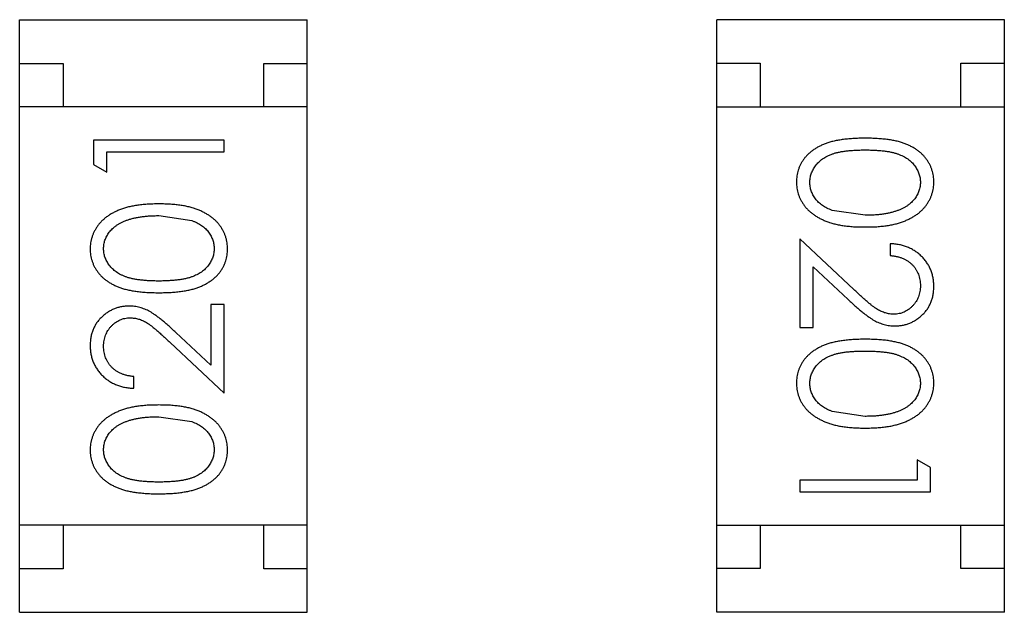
# Model space of a CAD drawing. Header units: inches. Extents: x -50 to 60, y -7 to 68.
# Tile 32 of 108: x -33.713 to -32.584, y 40.558 to 41.239. Entities that reach past the tile are written whole.
import ezdxf

# ---------------------------------------------------------------- set-up
doc = ezdxf.new("R2010")
doc.units = ezdxf.units.IN
doc.header["$LTSCALE"] = 1.21
doc.header["$MEASUREMENT"] = 0
doc.layers.get('0').update_dxf_attribs({"linetype": 'CONTINUOUS'})

msp = doc.modelspace()

# ---------------------------------------------------------------- linework, layer by layer
at = {"color": 7, "linetype": 'Continuous'}
for p, q in [((-33.7134, 40.5585), (-33.7134, 41.2385)), ((-33.7134, 41.2385), (-33.3834, 41.2385)), ((-33.3834, 40.5585), (-33.3834, 41.2385)), ((-32.9135, 40.5586), (-32.9135, 41.2386)), ((-32.5835, 41.2386), (-32.9135, 41.2386)), ((-32.5835, 40.5586), (-32.5835, 41.2386)), ((-33.7134, 41.1885), (-33.6634, 41.1885)), ((-33.6634, 41.1885), (-33.6634, 41.1385)), ((-33.4334, 41.1385), (-33.4334, 41.1885)), ((-33.4334, 41.1885), (-33.3834, 41.1885)), ((-32.9135, 41.1886), (-32.8635, 41.1886)), ((-32.8635, 41.1886), (-32.8635, 41.1386)), ((-32.6335, 41.1386), (-32.6335, 41.1886)), ((-32.6335, 41.1886), (-32.5835, 41.1886)), ((-33.3834, 41.1385), (-33.7134, 41.1385)), ((-32.9135, 41.1386), (-32.5835, 41.1386)), ((-33.6287, 41.1003), (-33.6287, 41.0725)), ((-33.4787, 41.1003), (-33.6287, 41.1003)), ((-33.4787, 41.0868), (-33.4787, 41.1003)), ((-33.6133, 41.0637), (-33.6133, 41.0868)), ((-33.6133, 41.0868), (-33.4787, 41.0868)), ((-33.6287, 41.0725), (-33.6133, 41.0637)), ((-33.5537, 41.0137), (-33.5159, 41.0081)), ((-32.7433, 41.0141), (-32.781, 41.0198)), ((-32.8183, 40.9872), (-32.8183, 40.8853)), ((-32.7562, 40.929), (-32.8183, 40.9872)), ((-32.7144, 40.9814), (-32.7144, 40.968)), ((-32.8029, 40.8853), (-32.8029, 40.9551)), ((-32.8029, 40.9551), (-32.7628, 40.9175)), ((-33.494, 40.9118), (-33.494, 40.842)), ((-33.4787, 40.9118), (-33.494, 40.9118)), ((-33.4787, 40.8099), (-33.4787, 40.9118)), ((-33.494, 40.842), (-33.5341, 40.8795)), ((-32.8183, 40.8853), (-32.8029, 40.8853)), ((-33.5407, 40.8681), (-33.4787, 40.8099)), ((-33.5825, 40.8157), (-33.5825, 40.8291)), ((-32.7433, 40.7833), (-32.781, 40.789)), ((-33.5537, 40.783), (-33.5159, 40.7773)), ((-32.6836, 40.7333), (-32.6836, 40.7103)), ((-32.6683, 40.7245), (-32.6836, 40.7333)), ((-32.6683, 40.6968), (-32.6683, 40.7245)), ((-32.8183, 40.7103), (-32.8183, 40.6968)), ((-32.6836, 40.7103), (-32.8183, 40.7103)), ((-32.8183, 40.6968), (-32.6683, 40.6968)), ((-33.3834, 40.6585), (-33.7134, 40.6585)), ((-33.6634, 40.6585), (-33.6634, 40.6085)), ((-33.4334, 40.6085), (-33.4334, 40.6585)), ((-32.9135, 40.6586), (-32.5835, 40.6586)), ((-32.8635, 40.6586), (-32.8635, 40.6086)), ((-32.6335, 40.6086), (-32.6335, 40.6586)), ((-33.6634, 40.6085), (-33.7134, 40.6085)), ((-33.3834, 40.6085), (-33.4334, 40.6085)), ((-32.8635, 40.6086), (-32.9135, 40.6086)), ((-32.5835, 40.6086), (-32.6335, 40.6086)), ((-33.7134, 40.5585), (-33.3834, 40.5585)), ((-32.5835, 40.5586), (-32.9135, 40.5586))]:
    msp.add_line(p, q, dxfattribs=at)
for points, knots in [([(-32.7433, 41.1026), (-32.7457, 41.1026), (-32.7503, 41.1025), (-32.7571, 41.1022), (-32.7635, 41.1017), (-32.7694, 41.101), (-32.7749, 41.1001), (-32.7801, 41.0991), (-32.7848, 41.0977), (-32.7891, 41.0962), (-32.7931, 41.0945), (-32.7969, 41.0927), (-32.8003, 41.0907), (-32.8035, 41.0885), (-32.8065, 41.0862), (-32.8092, 41.0837), (-32.8117, 41.081), (-32.8139, 41.0783), (-32.8158, 41.0753), (-32.8175, 41.0723), (-32.8189, 41.0692), (-32.8201, 41.066), (-32.821, 41.0628), (-32.8216, 41.0594), (-32.822, 41.0559), (-32.8221, 41.0536), (-32.8221, 41.0524)], [0, 0, 0, 0, 0.068113, 0.132564, 0.193427, 0.250218, 0.303569, 0.353576, 0.400235, 0.443586, 0.484619, 0.524292, 0.56238, 0.599049, 0.63494, 0.669782, 0.704009, 0.737842, 0.771098, 0.803896, 0.836415, 0.868639, 0.900715, 0.933378, 0.966213, 1, 1, 1, 1]), ([(-32.6644, 41.0524), (-32.6644, 41.0536), (-32.6645, 41.0559), (-32.6649, 41.0594), (-32.6655, 41.0628), (-32.6665, 41.0661), (-32.6676, 41.0693), (-32.6691, 41.0724), (-32.6708, 41.0754), (-32.6728, 41.0784), (-32.675, 41.0812), (-32.6774, 41.0839), (-32.6801, 41.0863), (-32.6831, 41.0886), (-32.6863, 41.0908), (-32.6898, 41.0928), (-32.6935, 41.0946), (-32.6974, 41.0963), (-32.7017, 41.0978), (-32.7064, 41.0991), (-32.7115, 41.1002), (-32.7171, 41.101), (-32.723, 41.1017), (-32.7294, 41.1022), (-32.7362, 41.1025), (-32.7409, 41.1026), (-32.7433, 41.1026)], [0, 0, 0, 0, 0.033742, 0.066533, 0.099153, 0.13154, 0.164087, 0.196563, 0.229707, 0.263315, 0.297504, 0.331686, 0.366482, 0.4021, 0.438958, 0.476748, 0.515985, 0.556589, 0.599519, 0.645765, 0.695487, 0.748721, 0.805687, 0.866754, 0.931405, 1, 1, 1, 1]), ([(-32.8067, 41.052), (-32.8066, 41.0536), (-32.8065, 41.0569), (-32.8052, 41.0618), (-32.8031, 41.0665), (-32.8007, 41.0703), (-32.7984, 41.0732), (-32.7965, 41.0752), (-32.7943, 41.0771), (-32.792, 41.0789), (-32.7895, 41.0805), (-32.7868, 41.082), (-32.7839, 41.0833), (-32.7808, 41.0846), (-32.7774, 41.0857), (-32.7736, 41.0866), (-32.7695, 41.0874), (-32.765, 41.088), (-32.7601, 41.0885), (-32.7548, 41.0888), (-32.7491, 41.0891), (-32.7453, 41.0891), (-32.7433, 41.0891)], [0, 0, 0, 0, 0.060034, 0.120278, 0.182348, 0.247919, 0.281641, 0.315701, 0.350322, 0.385703, 0.421819, 0.459196, 0.497866, 0.538301, 0.58121, 0.628183, 0.679403, 0.734699, 0.794074, 0.858416, 0.927049, 1, 1, 1, 1]), ([(-32.7433, 41.0891), (-32.7412, 41.0891), (-32.7373, 41.0891), (-32.7317, 41.0888), (-32.7264, 41.0885), (-32.7215, 41.088), (-32.717, 41.0874), (-32.7128, 41.0866), (-32.7091, 41.0856), (-32.7057, 41.0846), (-32.7025, 41.0833), (-32.6996, 41.082), (-32.6969, 41.0805), (-32.6944, 41.0788), (-32.6921, 41.0771), (-32.69, 41.0752), (-32.688, 41.0732), (-32.6858, 41.0703), (-32.6834, 41.0666), (-32.6813, 41.0619), (-32.6801, 41.057), (-32.6799, 41.0536), (-32.6798, 41.052)], [0, 0, 0, 0, 0.073302, 0.142286, 0.206253, 0.266017, 0.321612, 0.372532, 0.419497, 0.462398, 0.502825, 0.541489, 0.579034, 0.615143, 0.650298, 0.684912, 0.718701, 0.752189, 0.817245, 0.879117, 0.939613, 1, 1, 1, 1]), ([(-32.8221, 41.0524), (-32.8221, 41.0512), (-32.822, 41.0489), (-32.8216, 41.0454), (-32.8209, 41.0419), (-32.82, 41.0386), (-32.8188, 41.0353), (-32.8174, 41.0321), (-32.8156, 41.029), (-32.8136, 41.026), (-32.8114, 41.0231), (-32.8088, 41.0204), (-32.8061, 41.0178), (-32.803, 41.0154), (-32.7997, 41.0131), (-32.7961, 41.0111), (-32.7923, 41.0091), (-32.7883, 41.0074), (-32.7839, 41.0057), (-32.7791, 41.0044), (-32.7741, 41.0032), (-32.7686, 41.0023), (-32.7628, 41.0016), (-32.7566, 41.001), (-32.7501, 41.0007), (-32.7456, 41.0007), (-32.7433, 41.0007)], [0, 0, 0, 0, 0.033824, 0.067298, 0.10028, 0.133019, 0.165736, 0.198792, 0.232372, 0.266409, 0.301016, 0.336196, 0.371972, 0.408574, 0.446394, 0.485225, 0.525372, 0.567224, 0.611081, 0.65775, 0.70702, 0.759235, 0.814484, 0.873227, 0.934937, 1, 1, 1, 1]), ([(-32.781, 41.0198), (-32.782, 41.0202), (-32.7841, 41.0209), (-32.787, 41.0223), (-32.7897, 41.0237), (-32.7922, 41.0253), (-32.7945, 41.0271), (-32.7967, 41.0289), (-32.7986, 41.0309), (-32.8008, 41.0338), (-32.8032, 41.0374), (-32.8052, 41.0422), (-32.8065, 41.047), (-32.8066, 41.0503), (-32.8067, 41.052)], [0, 0, 0, 0, 0.075949, 0.148549, 0.218996, 0.286119, 0.351826, 0.416074, 0.478265, 0.540325, 0.660405, 0.774606, 0.887187, 1, 1, 1, 1]), ([(-32.7433, 41.0007), (-32.741, 41.0007), (-32.7365, 41.0007), (-32.73, 41.001), (-32.7237, 41.0016), (-32.7179, 41.0023), (-32.7124, 41.0033), (-32.7073, 41.0044), (-32.7026, 41.0058), (-32.6981, 41.0074), (-32.6941, 41.0093), (-32.6902, 41.0112), (-32.6867, 41.0133), (-32.6833, 41.0155), (-32.6803, 41.0179), (-32.6775, 41.0205), (-32.675, 41.0232), (-32.6728, 41.0261), (-32.6708, 41.0291), (-32.6691, 41.0322), (-32.6676, 41.0353), (-32.6665, 41.0386), (-32.6655, 41.0419), (-32.6649, 41.0454), (-32.6645, 41.0489), (-32.6644, 41.0512), (-32.6644, 41.0524)], [0, 0, 0, 0, 0.065278, 0.127205, 0.186168, 0.241675, 0.294115, 0.343609, 0.390387, 0.434463, 0.476646, 0.517002, 0.555936, 0.593716, 0.630057, 0.665601, 0.700745, 0.734917, 0.768681, 0.802087, 0.834849, 0.867433, 0.900138, 0.932806, 0.966212, 1, 1, 1, 1]), ([(-32.6798, 41.052), (-32.6799, 41.0503), (-32.6801, 41.0471), (-32.6813, 41.0422), (-32.6834, 41.0375), (-32.6858, 41.0338), (-32.6881, 41.0309), (-32.6901, 41.0289), (-32.6923, 41.0269), (-32.6948, 41.0251), (-32.6975, 41.0234), (-32.7004, 41.0219), (-32.7036, 41.0204), (-32.707, 41.0191), (-32.7107, 41.018), (-32.7146, 41.0169), (-32.7188, 41.0161), (-32.7232, 41.0153), (-32.7279, 41.0148), (-32.7328, 41.0144), (-32.7379, 41.0142), (-32.7414, 41.0141), (-32.7433, 41.0141)], [0, 0, 0, 0, 0.059689, 0.119507, 0.181075, 0.246162, 0.279894, 0.314468, 0.350403, 0.387474, 0.426147, 0.466624, 0.508745, 0.553328, 0.600058, 0.649177, 0.700552, 0.754894, 0.811825, 0.871514, 0.934319, 1, 1, 1, 1]), ([(-33.5536, 41.0272), (-33.5559, 41.0272), (-33.5604, 41.0271), (-33.567, 41.0268), (-33.5732, 41.0263), (-33.579, 41.0255), (-33.5845, 41.0246), (-33.5896, 41.0234), (-33.5943, 41.022), (-33.5988, 41.0204), (-33.6029, 41.0186), (-33.6067, 41.0167), (-33.6102, 41.0146), (-33.6136, 41.0123), (-33.6166, 41.0099), (-33.6194, 41.0074), (-33.6219, 41.0046), (-33.6241, 41.0018), (-33.6261, 40.9988), (-33.6278, 40.9957), (-33.6293, 40.9925), (-33.6304, 40.9893), (-33.6314, 40.9859), (-33.632, 40.9825), (-33.6324, 40.979), (-33.6325, 40.9766), (-33.6325, 40.9754)], [0, 0, 0, 0, 0.065278, 0.127205, 0.186168, 0.241675, 0.294115, 0.343609, 0.390387, 0.434463, 0.476646, 0.517002, 0.555936, 0.593716, 0.630057, 0.665601, 0.700745, 0.734917, 0.768681, 0.802087, 0.834849, 0.867433, 0.900138, 0.932806, 0.966212, 1, 1, 1, 1]), ([(-33.4748, 40.9754), (-33.4748, 40.9766), (-33.4749, 40.979), (-33.4753, 40.9825), (-33.476, 40.9859), (-33.4769, 40.9893), (-33.4781, 40.9925), (-33.4795, 40.9957), (-33.4813, 40.9988), (-33.4833, 41.0019), (-33.4855, 41.0047), (-33.4881, 41.0075), (-33.4908, 41.0101), (-33.4939, 41.0125), (-33.4972, 41.0147), (-33.5008, 41.0168), (-33.5046, 41.0187), (-33.5086, 41.0205), (-33.513, 41.0221), (-33.5178, 41.0234), (-33.5229, 41.0246), (-33.5283, 41.0256), (-33.5341, 41.0263), (-33.5403, 41.0268), (-33.5468, 41.0271), (-33.5513, 41.0272), (-33.5536, 41.0272)], [0, 0, 0, 0, 0.033824, 0.067298, 0.10028, 0.133019, 0.165736, 0.198792, 0.232372, 0.266409, 0.301016, 0.336196, 0.371972, 0.408574, 0.446394, 0.485225, 0.525372, 0.567224, 0.611081, 0.65775, 0.70702, 0.759235, 0.814484, 0.873227, 0.934937, 1, 1, 1, 1]), ([(-33.6171, 40.9759), (-33.617, 40.9775), (-33.6169, 40.9808), (-33.6156, 40.9856), (-33.6135, 40.9903), (-33.6111, 40.9941), (-33.6088, 40.9969), (-33.6068, 40.999), (-33.6046, 41.0009), (-33.6021, 41.0027), (-33.5994, 41.0044), (-33.5965, 41.006), (-33.5933, 41.0074), (-33.5899, 41.0087), (-33.5862, 41.0099), (-33.5823, 41.011), (-33.5781, 41.0118), (-33.5737, 41.0125), (-33.5691, 41.013), (-33.5641, 41.0135), (-33.559, 41.0137), (-33.5555, 41.0137), (-33.5537, 41.0137)], [0, 0, 0, 0, 0.059689, 0.119507, 0.181075, 0.246162, 0.279894, 0.314468, 0.350403, 0.387474, 0.426147, 0.466624, 0.508745, 0.553328, 0.600058, 0.649177, 0.700552, 0.754894, 0.811825, 0.871514, 0.934319, 1, 1, 1, 1]), ([(-33.5159, 41.0081), (-33.5149, 41.0077), (-33.5128, 41.0069), (-33.5099, 41.0056), (-33.5072, 41.0041), (-33.5047, 41.0025), (-33.5024, 41.0008), (-33.5002, 40.9989), (-33.4983, 40.9969), (-33.4961, 40.9941), (-33.4937, 40.9904), (-33.4917, 40.9857), (-33.4904, 40.9809), (-33.4903, 40.9775), (-33.4902, 40.9759)], [0, 0, 0, 0, 0.075949, 0.148549, 0.218996, 0.286119, 0.351826, 0.416074, 0.478265, 0.540325, 0.660405, 0.774606, 0.887187, 1, 1, 1, 1]), ([(-32.6644, 40.9325), (-32.6644, 40.9342), (-32.6645, 40.9375), (-32.6652, 40.9423), (-32.6663, 40.9469), (-32.6678, 40.9514), (-32.6698, 40.9556), (-32.6723, 40.9596), (-32.6751, 40.9634), (-32.6784, 40.967), (-32.682, 40.9702), (-32.6859, 40.9731), (-32.6901, 40.9755), (-32.6945, 40.9776), (-32.6991, 40.9792), (-32.704, 40.9804), (-32.7091, 40.9812), (-32.7126, 40.9813), (-32.7144, 40.9814)], [0, 0, 0, 0, 0.06445, 0.126725, 0.187421, 0.247417, 0.306749, 0.366595, 0.427749, 0.490235, 0.553031, 0.614805, 0.676505, 0.738096, 0.801021, 0.864897, 0.931209, 1, 1, 1, 1]), ([(-33.6325, 40.9754), (-33.6325, 40.9742), (-33.6324, 40.9719), (-33.632, 40.9685), (-33.6314, 40.9651), (-33.6304, 40.9618), (-33.6293, 40.9586), (-33.6278, 40.9555), (-33.6261, 40.9524), (-33.6241, 40.9495), (-33.6219, 40.9467), (-33.6195, 40.944), (-33.6168, 40.9415), (-33.6138, 40.9392), (-33.6106, 40.9371), (-33.6071, 40.935), (-33.6034, 40.9332), (-33.5995, 40.9315), (-33.5952, 40.9301), (-33.5905, 40.9288), (-33.5854, 40.9277), (-33.5798, 40.9268), (-33.5739, 40.9261), (-33.5675, 40.9256), (-33.5607, 40.9253), (-33.556, 40.9253), (-33.5536, 40.9253)], [0, 0, 0, 0, 0.033742, 0.066533, 0.099153, 0.13154, 0.164087, 0.196563, 0.229707, 0.263315, 0.297504, 0.331686, 0.366482, 0.4021, 0.438958, 0.476748, 0.515985, 0.556589, 0.599519, 0.645765, 0.695487, 0.748721, 0.805687, 0.866754, 0.931405, 1, 1, 1, 1]), ([(-33.5537, 40.9387), (-33.5557, 40.9387), (-33.5596, 40.9387), (-33.5652, 40.939), (-33.5705, 40.9393), (-33.5754, 40.9399), (-33.5799, 40.9405), (-33.5841, 40.9413), (-33.5878, 40.9422), (-33.5913, 40.9433), (-33.5944, 40.9445), (-33.5973, 40.9459), (-33.6, 40.9474), (-33.6025, 40.949), (-33.6048, 40.9508), (-33.6069, 40.9527), (-33.6089, 40.9547), (-33.6111, 40.9575), (-33.6135, 40.9613), (-33.6156, 40.966), (-33.6169, 40.9709), (-33.617, 40.9742), (-33.6171, 40.9759)], [0, 0, 0, 0, 0.073302, 0.142286, 0.206253, 0.266017, 0.321612, 0.372532, 0.419497, 0.462398, 0.502825, 0.541489, 0.579034, 0.615143, 0.650298, 0.684912, 0.718701, 0.752189, 0.817245, 0.879117, 0.939613, 1, 1, 1, 1]), ([(-33.4902, 40.9759), (-33.4903, 40.9742), (-33.4904, 40.9709), (-33.4917, 40.966), (-33.4938, 40.9613), (-33.4962, 40.9575), (-33.4985, 40.9547), (-33.5004, 40.9526), (-33.5026, 40.9507), (-33.5049, 40.949), (-33.5074, 40.9473), (-33.5101, 40.9459), (-33.513, 40.9445), (-33.5161, 40.9433), (-33.5195, 40.9422), (-33.5233, 40.9413), (-33.5274, 40.9405), (-33.5319, 40.9398), (-33.5368, 40.9394), (-33.5421, 40.939), (-33.5478, 40.9387), (-33.5516, 40.9387), (-33.5537, 40.9387)], [0, 0, 0, 0, 0.060034, 0.120278, 0.182348, 0.247919, 0.281641, 0.315701, 0.350322, 0.385703, 0.421819, 0.459196, 0.497866, 0.538301, 0.58121, 0.628183, 0.679403, 0.734699, 0.794074, 0.858416, 0.927049, 1, 1, 1, 1]), ([(-33.5536, 40.9253), (-33.5512, 40.9253), (-33.5466, 40.9253), (-33.5398, 40.9256), (-33.5334, 40.9261), (-33.5275, 40.9268), (-33.522, 40.9277), (-33.5168, 40.9288), (-33.5121, 40.9301), (-33.5078, 40.9316), (-33.5038, 40.9333), (-33.5, 40.9352), (-33.4966, 40.9372), (-33.4934, 40.9394), (-33.4904, 40.9417), (-33.4877, 40.9441), (-33.4852, 40.9468), (-33.483, 40.9496), (-33.4811, 40.9525), (-33.4794, 40.9555), (-33.478, 40.9586), (-33.4768, 40.9618), (-33.4759, 40.9651), (-33.4753, 40.9685), (-33.4749, 40.9719), (-33.4748, 40.9742), (-33.4748, 40.9754)], [0, 0, 0, 0, 0.068113, 0.132564, 0.193427, 0.250218, 0.303569, 0.353576, 0.400235, 0.443586, 0.484619, 0.524292, 0.56238, 0.599049, 0.63494, 0.669782, 0.704009, 0.737842, 0.771098, 0.803896, 0.836415, 0.868639, 0.900715, 0.933378, 0.966213, 1, 1, 1, 1]), ([(-32.7144, 40.968), (-32.7131, 40.9678), (-32.7105, 40.9676), (-32.7067, 40.9668), (-32.7031, 40.9659), (-32.6998, 40.9647), (-32.6967, 40.9632), (-32.6939, 40.9614), (-32.6912, 40.9594), (-32.6889, 40.9572), (-32.6867, 40.9547), (-32.6849, 40.9521), (-32.6833, 40.9493), (-32.682, 40.9464), (-32.681, 40.9433), (-32.6803, 40.9401), (-32.6799, 40.9367), (-32.6798, 40.9344), (-32.6798, 40.9332)], [0, 0, 0, 0, 0.073648, 0.143686, 0.210962, 0.275557, 0.338064, 0.399311, 0.4594, 0.51934, 0.579024, 0.637809, 0.695959, 0.754122, 0.813113, 0.873453, 0.935561, 1, 1, 1, 1]), ([(-32.7102, 40.9007), (-32.7118, 40.9007), (-32.7151, 40.9008), (-32.7199, 40.9019), (-32.7245, 40.9036), (-32.7283, 40.9056), (-32.7314, 40.9076), (-32.7341, 40.9095), (-32.737, 40.9118), (-32.7403, 40.9145), (-32.7439, 40.9176), (-32.7477, 40.921), (-32.7519, 40.9249), (-32.7547, 40.9276), (-32.7562, 40.929)], [0, 0, 0, 0, 0.088014, 0.174976, 0.2638, 0.355443, 0.406413, 0.465519, 0.533076, 0.609353, 0.693899, 0.787171, 0.889197, 1, 1, 1, 1]), ([(-32.6798, 40.9332), (-32.6798, 40.9321), (-32.6799, 40.9299), (-32.6803, 40.9266), (-32.681, 40.9235), (-32.682, 40.9206), (-32.6833, 40.9177), (-32.6848, 40.915), (-32.6867, 40.9125), (-32.6887, 40.9101), (-32.691, 40.9079), (-32.6934, 40.906), (-32.696, 40.9043), (-32.6986, 40.903), (-32.7013, 40.9019), (-32.7042, 40.9012), (-32.7072, 40.9007), (-32.7092, 40.9007), (-32.7102, 40.9007)], [0, 0, 0, 0, 0.068027, 0.133505, 0.19695, 0.26027, 0.322741, 0.384982, 0.448465, 0.513424, 0.578224, 0.640011, 0.700094, 0.760067, 0.819012, 0.877878, 0.938035, 1, 1, 1, 1]), ([(-32.709, 40.8872), (-32.7075, 40.8872), (-32.7046, 40.8873), (-32.7003, 40.8879), (-32.6961, 40.8889), (-32.6921, 40.8902), (-32.6883, 40.892), (-32.6846, 40.8942), (-32.681, 40.8968), (-32.6776, 40.8997), (-32.6745, 40.9029), (-32.6718, 40.9064), (-32.6695, 40.9102), (-32.6676, 40.9142), (-32.6662, 40.9184), (-32.6652, 40.9229), (-32.6645, 40.9276), (-32.6644, 40.9309), (-32.6644, 40.9325)], [0, 0, 0, 0, 0.06271, 0.123347, 0.183401, 0.242828, 0.302097, 0.36242, 0.423725, 0.487032, 0.550491, 0.612709, 0.674265, 0.73617, 0.799211, 0.863483, 0.930525, 1, 1, 1, 1]), ([(-32.7628, 40.9175), (-32.7613, 40.9161), (-32.7583, 40.9133), (-32.754, 40.9094), (-32.7498, 40.9058), (-32.7459, 40.9026), (-32.7423, 40.8998), (-32.7389, 40.8973), (-32.7358, 40.8952), (-32.732, 40.8929), (-32.7272, 40.8906), (-32.7213, 40.8886), (-32.7152, 40.8874), (-32.7111, 40.8873), (-32.709, 40.8872)], [0, 0, 0, 0, 0.09953, 0.192079, 0.277712, 0.357454, 0.429648, 0.495771, 0.555538, 0.608657, 0.707578, 0.804328, 0.901298, 1, 1, 1, 1]), ([(-33.5879, 40.9099), (-33.5894, 40.9098), (-33.5923, 40.9098), (-33.5966, 40.9092), (-33.6008, 40.9082), (-33.6048, 40.9068), (-33.6086, 40.905), (-33.6123, 40.9029), (-33.6159, 40.9003), (-33.6193, 40.8974), (-33.6224, 40.8942), (-33.6251, 40.8906), (-33.6274, 40.8869), (-33.6293, 40.8829), (-33.6307, 40.8787), (-33.6317, 40.8742), (-33.6324, 40.8695), (-33.6325, 40.8662), (-33.6325, 40.8646)], [0, 0, 0, 0, 0.06271, 0.123347, 0.183401, 0.242828, 0.302097, 0.36242, 0.423725, 0.487032, 0.550491, 0.612709, 0.674265, 0.73617, 0.799211, 0.863483, 0.930525, 1, 1, 1, 1]), ([(-33.5341, 40.8795), (-33.5356, 40.881), (-33.5386, 40.8837), (-33.5429, 40.8877), (-33.5471, 40.8913), (-33.551, 40.8944), (-33.5546, 40.8973), (-33.558, 40.8998), (-33.5611, 40.9019), (-33.5649, 40.9042), (-33.5697, 40.9065), (-33.5756, 40.9084), (-33.5817, 40.9097), (-33.5858, 40.9098), (-33.5879, 40.9099)], [0, 0, 0, 0, 0.09953, 0.192079, 0.277712, 0.357454, 0.429648, 0.495771, 0.555538, 0.608657, 0.707578, 0.804328, 0.901298, 1, 1, 1, 1]), ([(-33.6171, 40.8639), (-33.6171, 40.865), (-33.617, 40.8672), (-33.6166, 40.8704), (-33.6159, 40.8735), (-33.6149, 40.8765), (-33.6136, 40.8793), (-33.6121, 40.8821), (-33.6103, 40.8846), (-33.6082, 40.887), (-33.6059, 40.8892), (-33.6035, 40.8911), (-33.6009, 40.8928), (-33.5983, 40.8941), (-33.5956, 40.8952), (-33.5927, 40.8959), (-33.5897, 40.8963), (-33.5877, 40.8964), (-33.5867, 40.8964)], [0, 0, 0, 0, 0.068027, 0.133505, 0.19695, 0.26027, 0.322741, 0.384982, 0.448465, 0.513424, 0.578224, 0.640011, 0.700094, 0.760067, 0.819012, 0.877878, 0.938035, 1, 1, 1, 1]), ([(-33.5867, 40.8964), (-33.5851, 40.8964), (-33.5818, 40.8962), (-33.5771, 40.8952), (-33.5724, 40.8935), (-33.5686, 40.8915), (-33.5655, 40.8895), (-33.5628, 40.8876), (-33.5599, 40.8852), (-33.5566, 40.8826), (-33.553, 40.8795), (-33.5492, 40.876), (-33.545, 40.8722), (-33.5422, 40.8695), (-33.5407, 40.8681)], [0, 0, 0, 0, 0.088014, 0.174976, 0.2638, 0.355443, 0.406413, 0.465519, 0.533076, 0.609353, 0.693899, 0.787171, 0.889197, 1, 1, 1, 1]), ([(-32.7433, 40.8718), (-32.7457, 40.8718), (-32.7503, 40.8718), (-32.7571, 40.8715), (-32.7635, 40.871), (-32.7694, 40.8702), (-32.7749, 40.8693), (-32.7801, 40.8683), (-32.7848, 40.867), (-32.7891, 40.8655), (-32.7931, 40.8638), (-32.7969, 40.8619), (-32.8003, 40.8599), (-32.8035, 40.8577), (-32.8065, 40.8554), (-32.8092, 40.8529), (-32.8117, 40.8503), (-32.8139, 40.8475), (-32.8158, 40.8446), (-32.8175, 40.8415), (-32.8189, 40.8385), (-32.8201, 40.8353), (-32.821, 40.832), (-32.8216, 40.8286), (-32.822, 40.8252), (-32.8221, 40.8228), (-32.8221, 40.8217)], [0, 0, 0, 0, 0.068113, 0.132564, 0.193427, 0.250218, 0.303569, 0.353576, 0.400235, 0.443586, 0.484619, 0.524292, 0.56238, 0.599049, 0.63494, 0.669782, 0.704009, 0.737842, 0.771098, 0.803896, 0.836415, 0.868639, 0.900715, 0.933378, 0.966213, 1, 1, 1, 1]), ([(-32.6644, 40.8217), (-32.6644, 40.8228), (-32.6645, 40.8252), (-32.6649, 40.8286), (-32.6655, 40.832), (-32.6665, 40.8353), (-32.6676, 40.8385), (-32.6691, 40.8416), (-32.6708, 40.8447), (-32.6728, 40.8476), (-32.675, 40.8504), (-32.6774, 40.8531), (-32.6801, 40.8555), (-32.6831, 40.8579), (-32.6863, 40.86), (-32.6898, 40.8621), (-32.6935, 40.8639), (-32.6974, 40.8655), (-32.7017, 40.867), (-32.7064, 40.8683), (-32.7115, 40.8694), (-32.7171, 40.8703), (-32.723, 40.871), (-32.7294, 40.8715), (-32.7362, 40.8718), (-32.7409, 40.8718), (-32.7433, 40.8718)], [0, 0, 0, 0, 0.033742, 0.066533, 0.099153, 0.13154, 0.164087, 0.196563, 0.229707, 0.263315, 0.297504, 0.331686, 0.366482, 0.4021, 0.438958, 0.476748, 0.515985, 0.556589, 0.599519, 0.645765, 0.695487, 0.748721, 0.805687, 0.866754, 0.931405, 1, 1, 1, 1]), ([(-33.6325, 40.8646), (-33.6325, 40.8629), (-33.6324, 40.8596), (-33.6317, 40.8548), (-33.6306, 40.8502), (-33.6291, 40.8457), (-33.6271, 40.8415), (-33.6246, 40.8375), (-33.6218, 40.8337), (-33.6185, 40.8301), (-33.6149, 40.8269), (-33.611, 40.824), (-33.6068, 40.8215), (-33.6024, 40.8195), (-33.5978, 40.8179), (-33.5929, 40.8167), (-33.5878, 40.8159), (-33.5843, 40.8157), (-33.5825, 40.8157)], [0, 0, 0, 0, 0.06445, 0.126725, 0.187421, 0.247417, 0.306749, 0.366595, 0.427749, 0.490235, 0.553031, 0.614805, 0.676505, 0.738096, 0.801021, 0.864897, 0.931209, 1, 1, 1, 1]), ([(-33.5825, 40.8291), (-33.5838, 40.8292), (-33.5864, 40.8295), (-33.5902, 40.8302), (-33.5938, 40.8312), (-33.5971, 40.8324), (-33.6002, 40.8339), (-33.603, 40.8357), (-33.6057, 40.8377), (-33.608, 40.8399), (-33.6102, 40.8424), (-33.612, 40.845), (-33.6136, 40.8478), (-33.6149, 40.8507), (-33.6159, 40.8538), (-33.6166, 40.857), (-33.617, 40.8604), (-33.6171, 40.8627), (-33.6171, 40.8639)], [0, 0, 0, 0, 0.073648, 0.143686, 0.210962, 0.275557, 0.338064, 0.399311, 0.4594, 0.51934, 0.579024, 0.637809, 0.695959, 0.754122, 0.813113, 0.873453, 0.935561, 1, 1, 1, 1]), ([(-32.8067, 40.8212), (-32.8066, 40.8229), (-32.8065, 40.8262), (-32.8052, 40.831), (-32.8031, 40.8358), (-32.8007, 40.8395), (-32.7984, 40.8424), (-32.7965, 40.8445), (-32.7943, 40.8463), (-32.792, 40.8481), (-32.7895, 40.8498), (-32.7868, 40.8512), (-32.7839, 40.8526), (-32.7808, 40.8538), (-32.7774, 40.8549), (-32.7736, 40.8558), (-32.7695, 40.8566), (-32.765, 40.8573), (-32.7601, 40.8577), (-32.7548, 40.8581), (-32.7491, 40.8583), (-32.7453, 40.8583), (-32.7433, 40.8583)], [0, 0, 0, 0, 0.060034, 0.120278, 0.182348, 0.247919, 0.281641, 0.315701, 0.350322, 0.385703, 0.421819, 0.459196, 0.497866, 0.538301, 0.58121, 0.628183, 0.679403, 0.734699, 0.794074, 0.858416, 0.927049, 1, 1, 1, 1]), ([(-32.7433, 40.8583), (-32.7412, 40.8583), (-32.7373, 40.8583), (-32.7317, 40.8581), (-32.7264, 40.8577), (-32.7215, 40.8572), (-32.717, 40.8566), (-32.7128, 40.8558), (-32.7091, 40.8549), (-32.7057, 40.8538), (-32.7025, 40.8525), (-32.6996, 40.8512), (-32.6969, 40.8497), (-32.6944, 40.8481), (-32.6921, 40.8463), (-32.69, 40.8444), (-32.688, 40.8424), (-32.6858, 40.8395), (-32.6834, 40.8358), (-32.6813, 40.8311), (-32.6801, 40.8262), (-32.6799, 40.8229), (-32.6798, 40.8212)], [0, 0, 0, 0, 0.073302, 0.142286, 0.206253, 0.266017, 0.321612, 0.372532, 0.419497, 0.462398, 0.502825, 0.541489, 0.579034, 0.615143, 0.650298, 0.684912, 0.718701, 0.752189, 0.817245, 0.879117, 0.939613, 1, 1, 1, 1]), ([(-32.8221, 40.8217), (-32.8221, 40.8205), (-32.822, 40.8181), (-32.8216, 40.8146), (-32.8209, 40.8111), (-32.82, 40.8078), (-32.8188, 40.8045), (-32.8174, 40.8013), (-32.8156, 40.7983), (-32.8136, 40.7952), (-32.8114, 40.7923), (-32.8088, 40.7896), (-32.8061, 40.787), (-32.803, 40.7846), (-32.7997, 40.7824), (-32.7961, 40.7803), (-32.7923, 40.7784), (-32.7883, 40.7766), (-32.7839, 40.775), (-32.7791, 40.7736), (-32.7741, 40.7725), (-32.7686, 40.7715), (-32.7628, 40.7708), (-32.7566, 40.7703), (-32.7501, 40.77), (-32.7456, 40.7699), (-32.7433, 40.7699)], [0, 0, 0, 0, 0.033824, 0.067298, 0.10028, 0.133019, 0.165736, 0.198792, 0.232372, 0.266409, 0.301016, 0.336196, 0.371972, 0.408574, 0.446394, 0.485225, 0.525372, 0.567224, 0.611081, 0.65775, 0.70702, 0.759235, 0.814484, 0.873227, 0.934937, 1, 1, 1, 1]), ([(-32.781, 40.789), (-32.782, 40.7894), (-32.7841, 40.7902), (-32.787, 40.7915), (-32.7897, 40.793), (-32.7922, 40.7946), (-32.7945, 40.7963), (-32.7967, 40.7982), (-32.7986, 40.8002), (-32.8008, 40.803), (-32.8032, 40.8067), (-32.8052, 40.8114), (-32.8065, 40.8162), (-32.8066, 40.8195), (-32.8067, 40.8212)], [0, 0, 0, 0, 0.075949, 0.148549, 0.218996, 0.286119, 0.351826, 0.416074, 0.478265, 0.540325, 0.660405, 0.774606, 0.887187, 1, 1, 1, 1]), ([(-32.7433, 40.7699), (-32.741, 40.7699), (-32.7365, 40.77), (-32.73, 40.7703), (-32.7237, 40.7708), (-32.7179, 40.7715), (-32.7124, 40.7725), (-32.7073, 40.7737), (-32.7026, 40.7751), (-32.6981, 40.7767), (-32.6941, 40.7785), (-32.6902, 40.7804), (-32.6867, 40.7825), (-32.6833, 40.7847), (-32.6803, 40.7872), (-32.6775, 40.7897), (-32.675, 40.7925), (-32.6728, 40.7953), (-32.6708, 40.7983), (-32.6691, 40.8014), (-32.6676, 40.8046), (-32.6665, 40.8078), (-32.6655, 40.8112), (-32.6649, 40.8146), (-32.6645, 40.8181), (-32.6644, 40.8205), (-32.6644, 40.8217)], [0, 0, 0, 0, 0.065278, 0.127205, 0.186168, 0.241675, 0.294115, 0.343609, 0.390387, 0.434463, 0.476646, 0.517002, 0.555936, 0.593716, 0.630057, 0.665601, 0.700745, 0.734917, 0.768681, 0.802087, 0.834849, 0.867433, 0.900138, 0.932806, 0.966212, 1, 1, 1, 1]), ([(-32.6798, 40.8212), (-32.6799, 40.8196), (-32.6801, 40.8163), (-32.6813, 40.8114), (-32.6834, 40.8068), (-32.6858, 40.803), (-32.6881, 40.8002), (-32.6901, 40.7981), (-32.6923, 40.7962), (-32.6948, 40.7944), (-32.6975, 40.7927), (-32.7004, 40.7911), (-32.7036, 40.7897), (-32.707, 40.7883), (-32.7107, 40.7872), (-32.7146, 40.7861), (-32.7188, 40.7853), (-32.7232, 40.7846), (-32.7279, 40.7841), (-32.7328, 40.7836), (-32.7379, 40.7834), (-32.7414, 40.7834), (-32.7433, 40.7833)], [0, 0, 0, 0, 0.059689, 0.119507, 0.181075, 0.246162, 0.279894, 0.314468, 0.350403, 0.387474, 0.426147, 0.466624, 0.508745, 0.553328, 0.600058, 0.649177, 0.700552, 0.754894, 0.811825, 0.871514, 0.934319, 1, 1, 1, 1]), ([(-33.5536, 40.7964), (-33.5559, 40.7964), (-33.5604, 40.7963), (-33.567, 40.7961), (-33.5732, 40.7955), (-33.579, 40.7948), (-33.5845, 40.7938), (-33.5896, 40.7927), (-33.5943, 40.7912), (-33.5988, 40.7897), (-33.6029, 40.7878), (-33.6067, 40.7859), (-33.6102, 40.7838), (-33.6136, 40.7816), (-33.6166, 40.7791), (-33.6194, 40.7766), (-33.6219, 40.7739), (-33.6241, 40.771), (-33.6261, 40.768), (-33.6278, 40.7649), (-33.6293, 40.7617), (-33.6304, 40.7585), (-33.6314, 40.7552), (-33.632, 40.7517), (-33.6324, 40.7482), (-33.6325, 40.7458), (-33.6325, 40.7447)], [0, 0, 0, 0, 0.065278, 0.127205, 0.186168, 0.241675, 0.294115, 0.343609, 0.390387, 0.434463, 0.476646, 0.517002, 0.555936, 0.593716, 0.630057, 0.665601, 0.700745, 0.734917, 0.768681, 0.802087, 0.834849, 0.867433, 0.900138, 0.932806, 0.966212, 1, 1, 1, 1]), ([(-33.4748, 40.7447), (-33.4748, 40.7458), (-33.4749, 40.7482), (-33.4753, 40.7517), (-33.476, 40.7552), (-33.4769, 40.7585), (-33.4781, 40.7618), (-33.4795, 40.765), (-33.4813, 40.7681), (-33.4833, 40.7711), (-33.4855, 40.774), (-33.4881, 40.7767), (-33.4908, 40.7793), (-33.4939, 40.7817), (-33.4972, 40.784), (-33.5008, 40.786), (-33.5046, 40.788), (-33.5086, 40.7897), (-33.513, 40.7914), (-33.5178, 40.7927), (-33.5229, 40.7939), (-33.5283, 40.7948), (-33.5341, 40.7955), (-33.5403, 40.7961), (-33.5468, 40.7963), (-33.5513, 40.7964), (-33.5536, 40.7964)], [0, 0, 0, 0, 0.033824, 0.067298, 0.10028, 0.133019, 0.165736, 0.198792, 0.232372, 0.266409, 0.301016, 0.336196, 0.371972, 0.408574, 0.446394, 0.485225, 0.525372, 0.567224, 0.611081, 0.65775, 0.70702, 0.759235, 0.814484, 0.873227, 0.934937, 1, 1, 1, 1]), ([(-33.6171, 40.7451), (-33.617, 40.7467), (-33.6169, 40.75), (-33.6156, 40.7549), (-33.6135, 40.7595), (-33.6111, 40.7633), (-33.6088, 40.7662), (-33.6068, 40.7682), (-33.6046, 40.7702), (-33.6021, 40.772), (-33.5994, 40.7736), (-33.5965, 40.7752), (-33.5933, 40.7767), (-33.5899, 40.778), (-33.5862, 40.7791), (-33.5823, 40.7802), (-33.5781, 40.781), (-33.5737, 40.7818), (-33.5691, 40.7823), (-33.5641, 40.7827), (-33.559, 40.7829), (-33.5555, 40.7829), (-33.5537, 40.783)], [0, 0, 0, 0, 0.059689, 0.119507, 0.181075, 0.246162, 0.279894, 0.314468, 0.350403, 0.387474, 0.426147, 0.466624, 0.508745, 0.553328, 0.600058, 0.649177, 0.700552, 0.754894, 0.811825, 0.871514, 0.934319, 1, 1, 1, 1]), ([(-33.5159, 40.7773), (-33.5149, 40.7769), (-33.5128, 40.7761), (-33.5099, 40.7748), (-33.5072, 40.7733), (-33.5047, 40.7717), (-33.5024, 40.77), (-33.5002, 40.7681), (-33.4983, 40.7661), (-33.4961, 40.7633), (-33.4937, 40.7596), (-33.4917, 40.7549), (-33.4904, 40.7501), (-33.4903, 40.7468), (-33.4902, 40.7451)], [0, 0, 0, 0, 0.075949, 0.148549, 0.218996, 0.286119, 0.351826, 0.416074, 0.478265, 0.540325, 0.660405, 0.774606, 0.887187, 1, 1, 1, 1]), ([(-33.6325, 40.7447), (-33.6325, 40.7435), (-33.6324, 40.7411), (-33.632, 40.7377), (-33.6314, 40.7343), (-33.6304, 40.731), (-33.6293, 40.7278), (-33.6278, 40.7247), (-33.6261, 40.7217), (-33.6241, 40.7187), (-33.6219, 40.7159), (-33.6195, 40.7132), (-33.6168, 40.7108), (-33.6138, 40.7084), (-33.6106, 40.7063), (-33.6071, 40.7043), (-33.6034, 40.7024), (-33.5995, 40.7008), (-33.5952, 40.6993), (-33.5905, 40.698), (-33.5854, 40.6969), (-33.5798, 40.696), (-33.5739, 40.6954), (-33.5675, 40.6948), (-33.5607, 40.6945), (-33.556, 40.6945), (-33.5536, 40.6945)], [0, 0, 0, 0, 0.033742, 0.066533, 0.099153, 0.13154, 0.164087, 0.196563, 0.229707, 0.263315, 0.297504, 0.331686, 0.366482, 0.4021, 0.438958, 0.476748, 0.515985, 0.556589, 0.599519, 0.645765, 0.695487, 0.748721, 0.805687, 0.866754, 0.931405, 1, 1, 1, 1]), ([(-33.5537, 40.708), (-33.5557, 40.708), (-33.5596, 40.708), (-33.5652, 40.7082), (-33.5705, 40.7086), (-33.5754, 40.7091), (-33.5799, 40.7097), (-33.5841, 40.7105), (-33.5878, 40.7114), (-33.5913, 40.7125), (-33.5944, 40.7138), (-33.5973, 40.7151), (-33.6, 40.7166), (-33.6025, 40.7183), (-33.6048, 40.72), (-33.6069, 40.7219), (-33.6089, 40.7239), (-33.6111, 40.7268), (-33.6135, 40.7305), (-33.6156, 40.7352), (-33.6169, 40.7401), (-33.617, 40.7434), (-33.6171, 40.7451)], [0, 0, 0, 0, 0.073302, 0.142286, 0.206253, 0.266017, 0.321612, 0.372532, 0.419497, 0.462398, 0.502825, 0.541489, 0.579034, 0.615143, 0.650298, 0.684912, 0.718701, 0.752189, 0.817245, 0.879117, 0.939613, 1, 1, 1, 1]), ([(-33.4902, 40.7451), (-33.4903, 40.7435), (-33.4904, 40.7401), (-33.4917, 40.7353), (-33.4938, 40.7305), (-33.4962, 40.7268), (-33.4985, 40.7239), (-33.5004, 40.7219), (-33.5026, 40.72), (-33.5049, 40.7182), (-33.5074, 40.7166), (-33.5101, 40.7151), (-33.513, 40.7137), (-33.5161, 40.7125), (-33.5195, 40.7114), (-33.5233, 40.7105), (-33.5274, 40.7097), (-33.5319, 40.709), (-33.5368, 40.7086), (-33.5421, 40.7082), (-33.5478, 40.708), (-33.5516, 40.708), (-33.5537, 40.708)], [0, 0, 0, 0, 0.060034, 0.120278, 0.182348, 0.247919, 0.281641, 0.315701, 0.350322, 0.385703, 0.421819, 0.459196, 0.497866, 0.538301, 0.58121, 0.628183, 0.679403, 0.734699, 0.794074, 0.858416, 0.927049, 1, 1, 1, 1]), ([(-33.5536, 40.6945), (-33.5512, 40.6945), (-33.5466, 40.6945), (-33.5398, 40.6949), (-33.5334, 40.6953), (-33.5275, 40.6961), (-33.522, 40.697), (-33.5168, 40.698), (-33.5121, 40.6994), (-33.5078, 40.7009), (-33.5038, 40.7026), (-33.5, 40.7044), (-33.4966, 40.7064), (-33.4934, 40.7086), (-33.4904, 40.7109), (-33.4877, 40.7134), (-33.4852, 40.716), (-33.483, 40.7188), (-33.4811, 40.7218), (-33.4794, 40.7248), (-33.478, 40.7279), (-33.4768, 40.7311), (-33.4759, 40.7343), (-33.4753, 40.7377), (-33.4749, 40.7411), (-33.4748, 40.7435), (-33.4748, 40.7447)], [0, 0, 0, 0, 0.068113, 0.132564, 0.193427, 0.250218, 0.303569, 0.353576, 0.400235, 0.443586, 0.484619, 0.524292, 0.56238, 0.599049, 0.63494, 0.669782, 0.704009, 0.737842, 0.771098, 0.803896, 0.836415, 0.868639, 0.900715, 0.933378, 0.966213, 1, 1, 1, 1])]:
    msp.add_open_spline(points, degree=3, knots=knots, dxfattribs=at)

doc.saveas('drawing.dxf')
